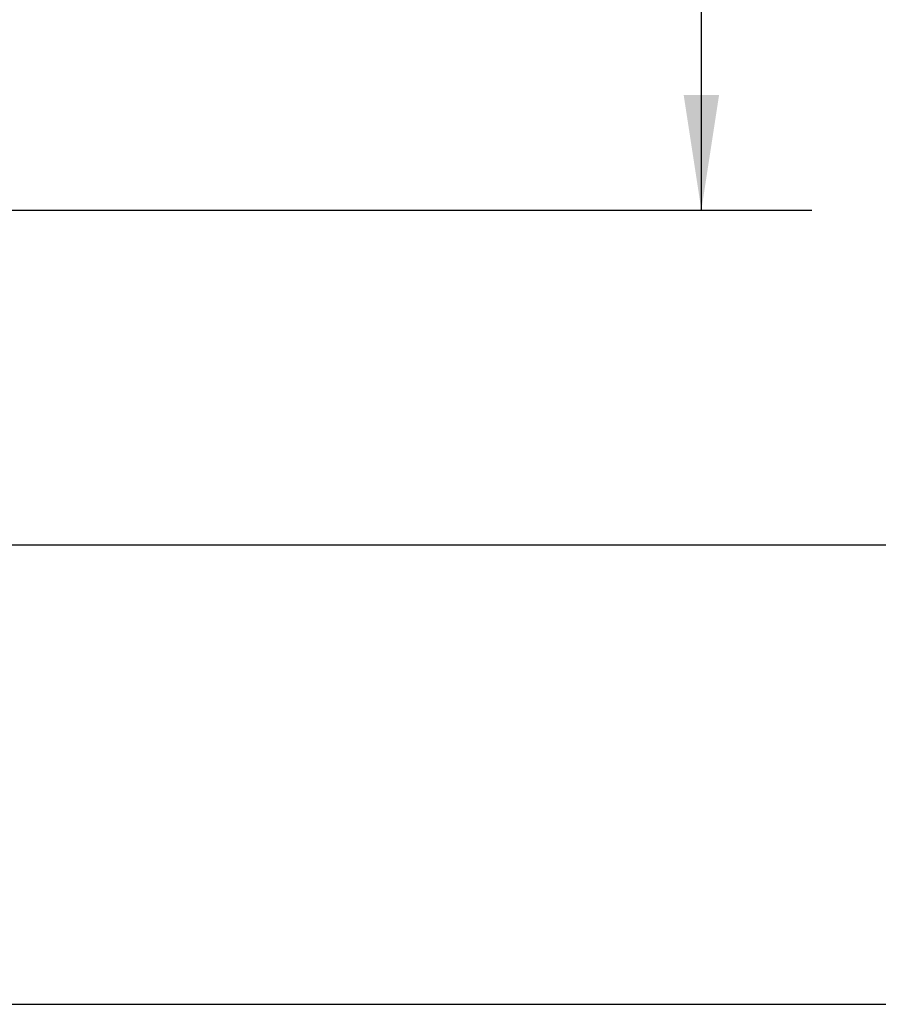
# Model space of a CAD drawing. Header units: millimetres. Extents: x 13 to 546, y 13 to 419.
# Tile 21 of 44: x 382 to 431, y 89 to 146. Entities that reach past the tile are written whole.
import ezdxf

# ---------------------------------------------------------------- set-up
doc = ezdxf.new("R2010")
doc.units = ezdxf.units.MM
doc.header["$LTSCALE"] = 2
doc.linetypes.add('SLD-Solid', pattern=[0])
doc.layers.add('DIMENSIONS', color=140, linetype='SLD-Solid', lineweight=25)
doc.styles.add('SLDTEXTSTYLE0', font='VERDANA.TTF')
doc.dimstyles.new('SLDDIMSTYLE1', dxfattribs={"dimtxt": 4.316016, "dimasz": 6.604, "dimexe": 0, "dimexo": 0.0625, "dimgap": 1.079004, "dimtad": 0, "dimtih": 1, "dimtoh": 1, "dimlfac": 1.25, "dimrnd": 1e-09, "dimzin": 4, "dimdsep": 46, "dimtxsty": 'SLDTEXTSTYLE0', "dimsah": 1, "dimcen": 0.09, "dimadec": 0, "dimazin": 1, "dimtfac": 1, "dimtofl": 0, "dimtmove": 0, "dimatfit": 3, "dimfxl": 0, "dimfrac": 2, "dimtolj": 1, "dimtzin": 12, "dimarcsym": 0})

# ---------------------------------------------------------------- blocks, each defined once
blk = doc.blocks.new('_D_7')
at = {"layer": 'DIMENSIONS'}
for p, q in [((358.809, 220.524), (427.56, 220.524)), ((421.21, 220.524), (421.21, 180.296)), ((414.797, 172.47), (413.348, 172.47)), ((413.348, 172.47), (413.348, 165.611)), ((427.623, 172.47), (429.072, 172.47)), ((429.072, 172.47), (429.072, 165.611)), ((413.348, 165.611), (414.797, 165.611)), ((429.072, 165.611), (427.623, 165.611)), ((421.21, 134.924), (421.21, 164.644)), ((367.481, 134.924), (427.56, 134.924))]:
    blk.add_line(p, q, dxfattribs=at)
for points in [[(421.21, 220.524), (420.194, 213.92), (422.226, 213.92)], [(421.21, 134.924), (422.226, 141.528), (420.194, 141.528)]]:
    blk.add_solid(points, dxfattribs=at)
at = {"layer": 'DIMENSIONS', "char_height": 4.2333, "attachment_point": 1, "style": 'SLDTEXTSTYLE0'}
for s, insert in [('107.0', (413.002, 178.813)), ('4.21', (414.797, 170.987))]:
    blk.add_mtext(s, dxfattribs=dict(at, insert=insert))
blk = doc.blocks.new('_D_8')
at = {"layer": 'DIMENSIONS'}
for p, q in [((358.809, 220.524), (449.035, 220.524)), ((442.685, 220.524), (442.685, 173.425)), ((436.272, 165.599), (434.823, 165.599)), ((434.823, 165.599), (434.823, 158.739)), ((449.097, 165.599), (450.547, 165.599)), ((450.547, 165.599), (450.547, 158.739)), ((434.823, 158.739), (436.272, 158.739)), ((450.547, 158.739), (449.097, 158.739)), ((442.685, 115.724), (442.685, 157.773)), ((369.007, 115.724), (449.035, 115.724))]:
    blk.add_line(p, q, dxfattribs=at)
for points in [[(442.685, 220.524), (441.669, 213.92), (443.701, 213.92)], [(442.685, 115.724), (443.701, 122.328), (441.669, 122.328)]]:
    blk.add_solid(points, dxfattribs=at)
at = {"layer": 'DIMENSIONS', "char_height": 4.2333, "attachment_point": 1, "style": 'SLDTEXTSTYLE0'}
for s, insert in [('131.0', (434.477, 171.942)), ('5.16', (436.272, 164.116))]:
    blk.add_mtext(s, dxfattribs=dict(at, insert=insert))
blk = doc.blocks.new('_D_9')
at = {"layer": 'DIMENSIONS'}
for p, q in [((358.809, 220.524), (469.718, 220.524)), ((463.368, 220.524), (463.368, 161.509)), ((456.956, 153.683), (455.506, 153.683)), ((455.506, 153.683), (455.506, 146.823)), ((469.781, 153.683), (471.23, 153.683)), ((471.23, 153.683), (471.23, 146.823)), ((455.506, 146.823), (456.956, 146.823)), ((471.23, 146.823), (469.781, 146.823)), ((463.368, 89.352), (463.368, 145.857)), ((357.209, 89.352), (469.718, 89.352))]:
    blk.add_line(p, q, dxfattribs=at)
for points in [[(463.368, 220.524), (462.352, 213.92), (464.384, 213.92)], [(463.368, 89.352), (464.384, 95.956), (462.352, 95.956)]]:
    blk.add_solid(points, dxfattribs=at)
at = {"layer": 'DIMENSIONS', "char_height": 4.2333, "attachment_point": 1, "style": 'SLDTEXTSTYLE0'}
for s, insert in [('164.0', (455.16, 160.026)), ('6.46', (456.956, 152.2))]:
    blk.add_mtext(s, dxfattribs=dict(at, insert=insert))

msp = doc.modelspace()

# ---------------------------------------------------------------- dimensions: what is measured, and where the dimension line sits
at = {"layer": 'DIMENSIONS'}
for base, p2, picture, middle in [((463.3682, 89.3523), (354.6691, 89.3523), '_D_9', (463.3682, 153.6828)), ((421.21, 134.9238), (364.9411, 134.9238), '_D_7', (421.21, 172.4701)), ((442.6847, 115.7238), (366.4668, 115.7238), '_D_8', (442.6847, 165.599))]:
    dim = msp.add_linear_dim(base=base, p1=(356.2691, 220.5238), p2=p2, angle=90, dimstyle='SLDDIMSTYLE1', dxfattribs=at)
    dim.commit()
    dim.dimension.update_dxf_attribs({"geometry": picture, "text_midpoint": middle, "dimtype": 160})

doc.saveas('drawing.dxf')
